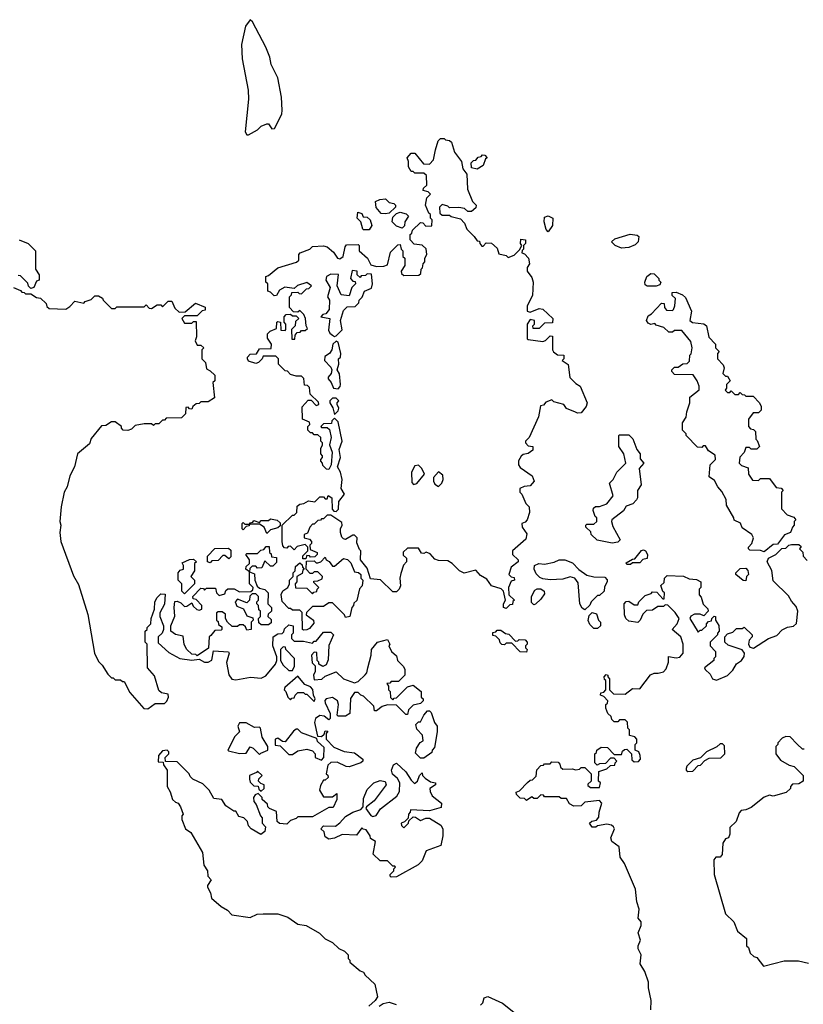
# Model space of a CAD drawing. Extents: x 1861455 to 2058065, y 200073 to 437907.
# Tile 106 of 256: x 1954313 to 1958600, y 270274 to 275660. Entities that reach past the tile are written whole.
import ezdxf

# ---------------------------------------------------------------- set-up
doc = ezdxf.new("R2010")
doc.units = 0

msp = doc.modelspace()

# ---------------------------------------------------------------- linework, layer by layer
at = {"layer": '0CON05XD'}
for points in [[(1955565, 275030), (1955615, 275057.5), (1955635, 275077.5), (1955665, 275090), (1955675, 275090), (1955693, 275063), (1955707.5, 275065), (1955746.8, 275143.2), (1955750, 275165), (1955745.6, 275235.6), (1955725, 275342.5), (1955689.2, 275415), (1955682.5, 275455), (1955660.3, 275510.3), (1955587.7, 275647.7), (1955575, 275660), (1955549.2, 275625), (1955527.5, 275525), (1955530, 275445), (1955562.9, 275275), (1955565.6, 275225), (1955546.4, 275046.4), (1955555, 275030), (1955565, 275030)], [(1956975, 272440), (1956960, 272445), (1956960, 272465), (1956970, 272485), (1956960, 272535), (1956947, 272547), (1956895, 272562.5), (1956869.3, 272599.3), (1956835, 272620), (1956808.3, 272648.3), (1956745, 272632.5), (1956720, 272645), (1956680, 272685), (1956655, 272700), (1956605, 272702.5), (1956585, 272710), (1956558.3, 272738.3), (1956537, 272747), (1956525, 272740), (1956511.7, 272741.7), (1956495, 272770), (1956435, 272770), (1956411.7, 272748.3), (1956411.7, 272731.7), (1956430, 272715), (1956430, 272695), (1956413, 272677), (1956398.3, 272631.7), (1956392.5, 272605), (1956397, 272563), (1956390, 272545), (1956375, 272530), (1956355, 272530), (1956287, 272597), (1956231.7, 272601.7), (1956215, 272660), (1956177.5, 272705), (1956180, 272755), (1956171.7, 272761.7), (1956158.3, 272798.3), (1956160, 272825), (1956145, 272840), (1956135, 272840), (1956095, 272817.5), (1956085, 272820), (1956075, 272830), (1956067.5, 272855), (1956067.5, 272875), (1956077.5, 272895), (1956075, 272910), (1956015, 272950), (1955995, 272950), (1955975, 272930), (1955965, 272930), (1955958.3, 272921.7), (1955945, 272920), (1955925, 272900), (1955915, 272900), (1955900, 272885), (1955888.3, 272851.7), (1955870, 272845), (1955870, 272825), (1955898.3, 272818.3), (1955910, 272805), (1955910, 272795), (1955900, 272785), (1955901.7, 272761.7), (1955940, 272745), (1955940, 272735), (1955928.3, 272721.7), (1955905, 272720), (1955898.3, 272728.3), (1955885, 272730), (1955878.3, 272711.7), (1955861.7, 272711.7), (1955861.7, 272728.3), (1955890, 272755), (1955890, 272775), (1955875, 272790), (1955831.7, 272778.3), (1955815, 272760), (1955795, 272780), (1955781.7, 272778.3), (1955775, 272770), (1955761.7, 272771.7), (1955752.5, 272782.5), (1955750, 272805), (1955750, 272895), (1955805, 272950), (1955815, 272950), (1955830, 272965), (1955831.7, 272998.3), (1955845, 273010), (1955867, 273013), (1955892.5, 273027.5), (1955927, 273023), (1955955, 273050), (1955975, 273050), (1955985, 273040), (1955995, 273040), (1956001.7, 273058.3), (1956020, 273045), (1956023, 272983), (1956031.7, 272971.7), (1956045, 272970), (1956057, 272983), (1956060, 273025), (1956090, 273065), (1956072.5, 273095), (1956077.5, 273145), (1956068.8, 273185), (1956052.5, 273215), (1956068.8, 273265), (1956060.7, 273309.3), (1956077.5, 273355), (1956055, 273460), (1956035, 273480), (1956020, 273465), (1956018.3, 273451.7), (1955975, 273450), (1955960, 273435), (1955965, 273430), (1955995, 273430), (1956008.3, 273418.3), (1956016.7, 273375), (1956007.5, 273335), (1956022.5, 273295), (1956017.5, 273225), (1956005, 273200), (1955991.7, 273201.7), (1955971.7, 273221.7), (1955970, 273235), (1955960, 273245), (1955960, 273255), (1955970, 273265), (1955970, 273275), (1955960, 273285), (1955960, 273315), (1955970, 273335), (1955970, 273345), (1955960, 273355), (1955960, 273375), (1955945, 273390), (1955925, 273390), (1955915, 273400), (1955905, 273400), (1955890, 273415), (1955890, 273435), (1955900, 273445), (1955898.3, 273458.3), (1955860, 273475), (1955858.3, 273541.7), (1955891.7, 273578.3), (1955908.3, 273578.3), (1955935, 273550), (1955950, 273555), (1955948.3, 273568.3), (1955901.7, 273611.7), (1955898.3, 273648.3), (1955888.3, 273658.3), (1955871.7, 273661.7), (1955868.3, 273698.3), (1955855, 273710), (1955825, 273710), (1955795, 273720), (1955778.3, 273738.3), (1955765, 273740), (1955730, 273775), (1955730, 273805), (1955715, 273820), (1955645, 273820), (1955640, 273805), (1955620, 273785), (1955605, 273780), (1955565, 273792.5), (1955560, 273805), (1955560, 273815), (1955575, 273830), (1955608.3, 273831.7), (1955625, 273860), (1955688.3, 273861.7), (1955690, 273885), (1955668.3, 273918.3), (1955668.3, 273941.7), (1955683, 273957), (1955718.3, 273971.7), (1955720, 274005), (1955725, 274010), (1955740, 274005), (1955741.7, 273961.7), (1955765, 273960), (1955770, 273965), (1955770, 273995), (1955760, 274005), (1955760, 274035), (1955771.7, 274048.3), (1955795, 274050), (1955805, 274040), (1955825, 274040), (1955840, 274025), (1955821.7, 274008.3), (1955820, 273985), (1955800, 273965), (1955801.7, 273911.7), (1955818.3, 273911.7), (1955820, 273935), (1955831.7, 273948.3), (1955848.3, 273951.7), (1955855, 273960), (1955875, 273960), (1955888.3, 273971.7), (1955880, 273985), (1955877.5, 274025), (1955868.3, 274048.3), (1955845, 274070), (1955835, 274060), (1955811.7, 274061.7), (1955790, 274085), (1955790, 274145), (1955800, 274155), (1955801.7, 274168.3), (1955835, 274170), (1955841.7, 274161.7), (1955855, 274160), (1955881.7, 274188.3), (1955895, 274190), (1955910, 274205), (1955885, 274222.5), (1955833, 274207), (1955815, 274190), (1955763, 274197), (1955735, 274180), (1955718.3, 274151.7), (1955705, 274150), (1955685, 274170), (1955670, 274175), (1955670, 274215), (1955660, 274225), (1955660, 274255), (1955675, 274260), (1955725, 274302.5), (1955827, 274333), (1955840, 274345), (1955840, 274375), (1955847.5, 274385), (1955900, 274405), (1955915, 274420), (1955975, 274422.5), (1955995, 274417.5), (1956029.3, 274389.3), (1956052.5, 274355), (1956065, 274352.5), (1956083.3, 274365), (1956093, 274417), (1956101.7, 274428.3), (1956165, 274430), (1956170, 274425), (1956170, 274395), (1956216.4, 274356.4), (1956235, 274320), (1956265, 274310), (1956305, 274312.5), (1956325, 274320), (1956341.7, 274388.3), (1956381.7, 274428.3), (1956395, 274430), (1956400, 274405), (1956410, 274395), (1956410, 274365), (1956420, 274355), (1956420, 274315), (1956400, 274285), (1956401.7, 274271.7), (1956415, 274260), (1956497.5, 274262.5), (1956508.3, 274271.7), (1956510, 274295), (1956517, 274303), (1956520, 274325), (1956530, 274335), (1956530, 274355), (1956540, 274375), (1956537, 274407), (1956515, 274427.5), (1956471.7, 274431.7), (1956450, 274455), (1956450, 274485), (1956458.3, 274491.7), (1956461.7, 274508.3), (1956505, 274550), (1956518.3, 274548.3), (1956535, 274530), (1956568.3, 274531.7), (1956570, 274565), (1956560, 274575), (1956560, 274595), (1956551.7, 274601.7), (1956532.5, 274645), (1956540, 274685), (1956560, 274705), (1956548.3, 274718.3), (1956520, 274725), (1956521.7, 274738.3), (1956540, 274755), (1956538.3, 274808.3), (1956525, 274820), (1956475, 274820), (1956465, 274830), (1956455, 274830), (1956440, 274855), (1956440, 274885), (1956432.5, 274905), (1956455, 274930), (1956475, 274930), (1956521.7, 274871.7), (1956555, 274870), (1956577, 274893), (1956588.3, 274948.3), (1956603, 274997), (1956615, 275010), (1956635, 275010), (1956643, 275003), (1956665, 275000), (1956675, 274990), (1956692.5, 274935), (1956730, 274885), (1956737.5, 274845), (1956760, 274815), (1956763, 274733), (1956790, 274665), (1956810, 274645), (1956808.3, 274631.7), (1956785, 274610), (1956765, 274610), (1956747, 274627), (1956715, 274632.5), (1956665, 274630), (1956655, 274640), (1956625, 274650), (1956610, 274635), (1956611.7, 274601.7), (1956625, 274590), (1956665, 274590), (1956673, 274583), (1956725, 274570), (1956747, 274547), (1956760, 274515), (1956800, 274475), (1956815, 274450), (1956828.3, 274448.3), (1956830, 274435), (1956841.7, 274421.7), (1956848.3, 274421.7), (1956865, 274440), (1956895, 274437.5), (1956925, 274410), (1956935, 274380), (1956975, 274370), (1956985, 274360), (1957018.3, 274371.7), (1957048.3, 274401.7), (1957060, 274425), (1957052.5, 274435), (1957055, 274460), (1957080, 274455), (1957080, 274435), (1957070, 274425), (1957070, 274405), (1957061.7, 274398.3), (1957060, 274385), (1957075, 274380), (1957097.5, 274355), (1957102.5, 274325), (1957090, 274305), (1957090, 274285), (1957115, 274250), (1957122.5, 274225), (1957118.3, 274151.7), (1957090, 274095), (1957090, 274065), (1957105, 274060), (1957155, 274080), (1957175, 274076.7), (1957230, 274025), (1957228.3, 274001.7), (1957185, 274000), (1957155, 273970), (1957121.7, 273971.7), (1957120, 273985), (1957130, 273995), (1957130, 274015), (1957105, 274020), (1957090, 273995), (1957090, 273915), (1957095, 273910), (1957175, 273900), (1957190, 273905), (1957215, 273930), (1957228.3, 273928.3), (1957227.5, 273855), (1957233, 273843), (1957255, 273827.5), (1957290, 273825), (1957290, 273805), (1957280, 273795), (1957313.6, 273773.6), (1957323, 273703), (1957355, 273670), (1957380, 273655), (1957417.5, 273565), (1957412.5, 273545), (1957385, 273510), (1957365, 273507.5), (1957353.3, 273513.3), (1957305, 273532.5), (1957290, 273555), (1957235, 273570), (1957225, 273580), (1957191.7, 273568.3), (1957178.3, 273551.7), (1957163, 273547), (1957151.7, 273488.3), (1957100, 273375), (1957080, 273355), (1957080, 273345), (1957095, 273330), (1957120, 273325), (1957120, 273305), (1957095, 273287.5), (1957067.7, 273282.3), (1957056.7, 273273.3), (1957042.7, 273247.3), (1957042, 273225), (1957050.5, 273210.5), (1957117.5, 273165), (1957127.5, 273135), (1957105, 273110), (1957073, 273107), (1957050, 273095), (1957050, 273075), (1957060, 273065), (1957083, 273013), (1957100, 272995), (1957102.5, 272965), (1957090, 272925), (1957078.3, 272911.7), (1957060, 272905), (1957062.5, 272885), (1957087, 272847), (1957081.7, 272818.3), (1957010, 272755), (1957010, 272735), (1957040, 272705), (1957040, 272695), (1957002.5, 272665), (1956990, 272625), (1957001.7, 272611.7), (1957018.3, 272608.3), (1957020, 272595), (1957001.7, 272588.3), (1956987.5, 272555), (1956990, 272515), (1957020, 272485), (1957011.7, 272478.3), (1957008.3, 272461.7), (1956995, 272460), (1956975, 272440)], [(1956815, 274842.5), (1956785, 274850), (1956783, 274877), (1956795, 274890), (1956808.3, 274891.7), (1956821.7, 274908.3), (1956838.3, 274911.7), (1956845, 274920), (1956858.3, 274918.3), (1956870, 274905), (1956861.7, 274898.3), (1956848.3, 274861.7), (1956815, 274842.5)], [(1956315, 274597.5), (1956290.7, 274600.7), (1956263, 274633), (1956260, 274665), (1956283, 274677), (1956315, 274680), (1956335, 274660), (1956360, 274655), (1956370, 274645), (1956370, 274635), (1956335, 274602.5), (1956315, 274597.5)], [(1956225, 274510), (1956195, 274510), (1956190, 274515), (1956180, 274555), (1956160, 274575), (1956163, 274607), (1956185, 274600), (1956191.7, 274581.7), (1956215, 274580), (1956230, 274565), (1956240, 274535), (1956225, 274510)], [(1956405, 274520), (1956375, 274530), (1956350, 274555), (1956355, 274580), (1956375, 274600), (1956395, 274607.5), (1956428.3, 274598.3), (1956440, 274585), (1956420, 274555), (1956418.3, 274531.7), (1956405, 274520)], [(1957205, 274500), (1957193, 274513), (1957182.5, 274555), (1957185, 274580), (1957205, 274587.5), (1957230, 274575), (1957227.5, 274535), (1957205, 274500)], [(1954310, 274455), (1954360, 274435), (1954400, 274395), (1954400, 274295), (1954420, 274265), (1954420, 274235), (1954405, 274230), (1954390, 274195), (1954375, 274190), (1954361.7, 274201.7), (1954358.3, 274218.3), (1954318.3, 274258.3), (1954305, 274260)], [(1957605, 274410), (1957570, 274425), (1957550, 274445), (1957568.3, 274461.7), (1957653, 274487), (1957691.7, 274481.7), (1957700, 274475), (1957697.5, 274445), (1957680.7, 274429.3), (1957645, 274413.8), (1957605, 274410)], [(1956035, 273927.5), (1956045, 273930), (1956077, 273963), (1956067.5, 274015), (1956085, 274070), (1956105, 274090), (1956148.3, 274091.7), (1956168.3, 274111.7), (1956170, 274125), (1956187, 274143), (1956200, 274175), (1956238.3, 274191.7), (1956242.5, 274215), (1956238.3, 274268.3), (1956215, 274270), (1956205, 274260), (1956181.7, 274258.3), (1956175, 274250), (1956160, 274265), (1956160, 274285), (1956131.7, 274288.3), (1956122.5, 274245), (1956135, 274230), (1956148.3, 274228.3), (1956150, 274215), (1956130, 274195), (1956115, 274150), (1956072.5, 274155), (1956050, 274205), (1956056.7, 274266.7), (1956015, 274268.8), (1955992.5, 274255), (1955987.5, 274235), (1956012.5, 274195), (1955997.5, 274145), (1956007.5, 274125), (1956006.7, 274075), (1955988.3, 274051.7), (1955971.7, 274048.3), (1955960, 274035), (1956010, 274025), (1956002.5, 273962.5), (1956010, 273945), (1956023.8, 273933.8), (1956035, 273927.5)], [(1957795, 274202.5), (1957745, 274202.5), (1957735, 274210), (1957733.8, 274225), (1957744, 274255), (1957765, 274272.5), (1957785, 274270), (1957810, 274245), (1957810, 274235), (1957820, 274225), (1957815, 274210), (1957795, 274202.5)], [(1954280, 274195), (1954318.3, 274178.3), (1954325, 274170), (1954338.3, 274168.3), (1954345, 274160), (1954375, 274160), (1954405, 274140), (1954427, 274137), (1954458.3, 274108.3), (1954461.7, 274091.7), (1954475, 274080), (1954565, 274077.5), (1954588.3, 274091.7), (1954615, 274120), (1954665, 274110), (1954671.7, 274118.3), (1954705, 274130), (1954725, 274150), (1954745, 274150), (1954766.4, 274136.4), (1954770, 274125), (1954815, 274080), (1954835, 274080), (1954845, 274090), (1954995, 274090), (1955005, 274100), (1955021.7, 274081.7), (1955035, 274080), (1955065, 274100), (1955085, 274100), (1955095, 274090), (1955125, 274120), (1955145, 274120), (1955161.7, 274081.7), (1955185, 274060), (1955218.3, 274061.7), (1955275, 274110), (1955328.3, 274088.3), (1955328.3, 274071.7), (1955311.7, 274068.3), (1955285, 274040), (1955215, 274040), (1955200, 274025), (1955215, 274000), (1955255, 274000), (1955265, 274010), (1955278.3, 274008.3), (1955280, 273925), (1955273, 273903), (1955285, 273880), (1955305, 273880), (1955320, 273865), (1955310, 273855), (1955310, 273805), (1955330, 273785), (1955335, 273750), (1955355, 273740), (1955380, 273715), (1955380, 273685), (1955370, 273675), (1955378.3, 273591.7), (1955345, 273570), (1955305, 273570), (1955295, 273560), (1955278.3, 273558.3), (1955260, 273545), (1955255, 273530), (1955241.7, 273531.7), (1955235, 273540), (1955221.7, 273538.3), (1955220, 273505), (1955198.3, 273481.7), (1955115, 273480), (1955105, 273470), (1955095, 273470), (1955075, 273450), (1955055, 273450), (1955045, 273440), (1955035, 273450), (1954995, 273450), (1954945, 273440), (1954925, 273420), (1954905, 273412.5), (1954880, 273415), (1954870, 273425), (1954870, 273435), (1954835, 273460), (1954815, 273460), (1954785, 273440), (1954761.7, 273438.3), (1954705, 273370), (1954695, 273340), (1954630, 273285), (1954612.5, 273215), (1954587.5, 273165), (1954572.5, 273105), (1954557.5, 273075), (1954540, 272995), (1954532.5, 272915), (1954537.5, 272895), (1954532.5, 272855), (1954537.5, 272805), (1954608.3, 272618.3), (1954635, 272570), (1954686.4, 272406.4), (1954722.5, 272195), (1954745, 272150), (1954765, 272130), (1954795, 272080), (1954815, 272060), (1954825, 272060), (1954835, 272050), (1954865, 272050), (1954875, 272040), (1954885, 272040), (1954915, 271980), (1954991.7, 271891.7), (1955015, 271890), (1955055, 271920), (1955105, 271920), (1955118.3, 271931.7), (1955127.5, 271955), (1955125, 271970), (1955088.3, 271978.3), (1955075, 271990), (1955051.7, 272071.7), (1955012.5, 272115), (1955010, 272245), (1955000, 272255), (1955000, 272315), (1955010, 272325), (1955010, 272335), (1955030, 272355), (1955032.5, 272385), (1955050, 272435), (1955052.5, 272475), (1955065, 272500), (1955085, 272520), (1955108.3, 272518.3), (1955106.2, 272463.8)], [(1958385, 272750), (1958365, 272757.5), (1958308.3, 272758.3), (1958300, 272765), (1958300, 272775), (1958317.5, 272795), (1958327.5, 272825), (1958317.5, 272845), (1958265, 272880), (1958256.4, 272906.4), (1958221.7, 272921.7), (1958220, 272935), (1958180, 273005), (1958177.5, 273035), (1958155, 273080), (1958132.5, 273105), (1958115, 273140), (1958085, 273160), (1958090, 273225), (1958120, 273255), (1958118.3, 273278.3), (1958081.7, 273301.7), (1958065, 273330), (1958051.7, 273328.3), (1958045, 273320), (1958021.7, 273321.7), (1957960, 273385), (1957960, 273395), (1957940, 273415), (1957940, 273455), (1957960, 273485), (1957962.5, 273515), (1957980, 273565), (1957980, 273595), (1958030, 273635), (1958030, 273655), (1958020, 273685), (1957998.3, 273718.3), (1957895, 273720), (1957880, 273735), (1957880, 273745), (1957895, 273760), (1957915, 273760), (1957941.7, 273778.3), (1957965, 273780), (1957978.3, 273791.7), (1957980, 273825), (1957987, 273833), (1957992.5, 273865), (1957985, 273900), (1957935, 273960), (1957895, 273960), (1957885, 273950), (1957865, 273950), (1957837, 273977), (1957795, 273990), (1957787.5, 273997.5), (1957765, 273992.5), (1957750.7, 274000.7), (1957742.5, 274015), (1957750.7, 274039.3), (1957769.3, 274050.7), (1957825, 274110), (1957838.3, 274108.3), (1957840, 274085), (1957851.7, 274071.7), (1957885, 274070), (1957890, 274075), (1957897.5, 274095), (1957900, 274135), (1957881.7, 274151.7), (1957881.7, 274168.3), (1957905, 274170), (1957940, 274155), (1957955, 274140), (1957987.5, 274065), (1957980, 274015), (1957993, 274003), (1958056.4, 273996.4), (1958070, 273985), (1958083, 273923), (1958120, 273885), (1958120, 273865), (1958140, 273845), (1958130, 273835), (1958130, 273805), (1958161.7, 273771.7), (1958167.5, 273755), (1958160, 273725), (1958175, 273710), (1958185, 273710), (1958200, 273685), (1958180, 273665), (1958180, 273645), (1958173, 273633), (1958185, 273620), (1958198.3, 273621.7), (1958205, 273630), (1958225, 273610), (1958245, 273610), (1958255, 273620), (1958265, 273610), (1958278.3, 273608.3), (1958285, 273600), (1958325, 273600), (1958360, 273565), (1958370, 273545), (1958370, 273525), (1958355, 273510), (1958325, 273510), (1958300, 273475), (1958300, 273435), (1958311.7, 273421.7), (1958328.3, 273418.3), (1958338.3, 273408.3), (1958340, 273365), (1958348.3, 273358.3), (1958360, 273325), (1958345, 273310), (1958315, 273310), (1958305, 273320), (1958285, 273320), (1958277, 273293), (1958253, 273267), (1958250, 273235), (1958261.7, 273221.7), (1958298.3, 273208.3), (1958300, 273175), (1958321.7, 273141.7), (1958355, 273140), (1958365, 273150), (1958415, 273150), (1958451.7, 273101.7), (1958478.3, 273098.3), (1958490, 273085), (1958480, 273075), (1958480, 272985), (1958511.7, 272951.7), (1958548.3, 272938.3), (1958560, 272925), (1958550, 272915), (1958550, 272895), (1958540, 272885), (1958530, 272855), (1958497, 272843), (1958458.3, 272791.7), (1958435, 272790), (1958385, 272750)], [(1956055, 273640), (1956067, 273653), (1956067.5, 273665), (1956063, 273723), (1956050, 273745), (1956060, 273775), (1956057.5, 273805), (1956067.5, 273815), (1956070, 273835), (1956056.2, 273896.2), (1956045, 273902.5), (1956026.7, 273885), (1956020, 273855), (1956007.5, 273835), (1955981.7, 273818.3), (1955980, 273795), (1956015, 273760), (1956020, 273745), (1956017.5, 273725), (1956000, 273705), (1956000, 273695), (1956017.5, 273675), (1956030, 273645), (1956055, 273640)], [(1956035, 273500), (1956055, 273520), (1956060, 273535), (1956050, 273555), (1956050, 273565), (1956060, 273575), (1956045, 273590), (1956025, 273590), (1956010, 273575), (1956010, 273565), (1956027, 273537), (1956035, 273500)], [(1957555, 272797.5), (1957473, 272813), (1957440, 272845), (1957438.3, 272858.3), (1957410, 272885), (1957410, 272895), (1957415, 272900), (1957455, 272900), (1957470, 272915), (1957470, 272935), (1957461.7, 272941.7), (1957450, 272975), (1957451.7, 272988.3), (1957463, 272997), (1957485, 272997.5), (1957525, 273012.5), (1957560, 273055), (1957540, 273125), (1957560, 273145), (1957580, 273185), (1957630, 273235), (1957617.5, 273285), (1957590, 273325), (1957590, 273385), (1957595, 273390), (1957645, 273390), (1957667, 273367), (1957689.3, 273309.3), (1957707.5, 273285), (1957708.3, 273258.3), (1957727.5, 273235), (1957702.5, 273205), (1957712.5, 273115), (1957692.5, 273085), (1957692.5, 273045), (1957687, 273033), (1957668.3, 273011.7), (1957631.7, 272998.3), (1957616.4, 272973.6), (1957552.5, 272925), (1957550, 272915), (1957558.3, 272888.3), (1957597.5, 272815), (1957585, 272802.5), (1957555, 272797.5)], [(1956468.3, 273118.3), (1956485, 273122.5), (1956527.5, 273175), (1956512.5, 273205), (1956495, 273222.5), (1956475, 273220), (1956456.7, 273185), (1956458.3, 273128.3), (1956468.3, 273118.3)], [(1956605, 273107.5), (1956622.5, 273125), (1956630, 273145), (1956628.3, 273168.3), (1956605, 273187.5), (1956577.5, 273155), (1956577.5, 273135), (1956585, 273120), (1956605, 273107.5)], [(1955665, 272850), (1955650, 272885), (1955625, 272900), (1955570, 272900), (1955568.3, 272891.7), (1955551.7, 272888.3), (1955535, 272870), (1955530, 272875), (1955530, 272905), (1955535, 272910), (1955545, 272900), (1955570, 272900), (1955571.7, 272908.3), (1955588.3, 272911.7), (1955595, 272920), (1955625, 272910), (1955635, 272920), (1955675, 272920), (1955685, 272930), (1955721.7, 272921.7), (1955738.3, 272908.3), (1955738.3, 272891.7), (1955725, 272880), (1955685, 272870), (1955665, 272850)], [(1957441.7, 271248.3), (1957430, 271265), (1957443, 271277), (1957468.3, 271281.7), (1957481.7, 271298.3), (1957482.5, 271325), (1957497.5, 271375), (1957485, 271390), (1957405, 271380), (1957385, 271360), (1957345, 271357.5), (1957320.7, 271370.7), (1957305, 271400), (1957275, 271400), (1957265, 271410), (1957185, 271410), (1957178.3, 271418.3), (1957165, 271420), (1957145, 271400), (1957125, 271400), (1957115, 271410), (1957085, 271390), (1957075, 271400), (1957051.7, 271401.7), (1957031.7, 271421.7), (1957030, 271435), (1957048.3, 271441.7), (1957091.7, 271488.3), (1957105, 271500), (1957118.3, 271501.7), (1957138.3, 271521.7), (1957143, 271557), (1957165, 271580), (1957178.3, 271581.7), (1957185, 271590), (1957215, 271590), (1957225, 271600), (1957258.3, 271598.3), (1957268.3, 271588.3), (1957271.7, 271571.7), (1957285, 271560), (1957335, 271562.5), (1957355, 271557.5), (1957375, 271560), (1957385, 271570), (1957405, 271570), (1957440, 271535), (1957440, 271495), (1957421.7, 271478.3), (1957421.7, 271471.7), (1957435, 271460), (1957485, 271460), (1957490, 271485), (1957480, 271495), (1957481.7, 271548.3), (1957525, 271562.5), (1957545, 271580), (1957568.3, 271581.7), (1957570, 271595), (1957580, 271605), (1957565, 271620), (1957545, 271620), (1957518.3, 271591.7), (1957485, 271590), (1957471.7, 271581.7), (1957460, 271595), (1957460, 271645), (1957468.3, 271651.7), (1957470, 271665), (1957495, 271680), (1957528.3, 271678.3), (1957565, 271640), (1957605, 271640), (1957611.7, 271658.3), (1957621.7, 271668.3), (1957635, 271670), (1957660, 271645), (1957661.7, 271611.7), (1957675, 271600), (1957698.3, 271601.7), (1957710, 271615), (1957707.5, 271635), (1957700, 271655), (1957680, 271665), (1957680, 271695), (1957690, 271705), (1957690, 271725), (1957678.3, 271738.3), (1957650, 271745), (1957650, 271775), (1957640, 271785), (1957638.3, 271818.3), (1957625, 271830), (1957595, 271830), (1957585, 271820), (1957565, 271820), (1957551.7, 271831.7), (1957548.3, 271848.3), (1957530, 271865), (1957520, 271895), (1957520, 271915), (1957528.3, 271921.7), (1957530, 271935), (1957508.3, 271958.3), (1957490, 271965), (1957491.7, 271978.3), (1957508.3, 271981.7), (1957520, 271995), (1957520, 272045), (1957511.7, 272051.7), (1957510, 272065), (1957521.7, 272078.3), (1957530, 272075), (1957530, 272065), (1957540, 272055), (1957540, 271995), (1957561.7, 271971.7), (1957625, 271970), (1957665, 272002.5), (1957705, 272000), (1957763.6, 272076.4), (1957783.6, 272086.4), (1957806.4, 272086.4), (1957835, 272093.8), (1957850.5, 272109.6), (1957862.5, 272145), (1957862.5, 272177.5), (1957905, 272170), (1957925, 272172.5), (1957942.5, 272195), (1957942.5, 272245), (1957930, 272285), (1957882.5, 272325), (1957910, 272355), (1957920, 272385), (1957898.3, 272418.3), (1957858.3, 272458.3), (1957845, 272460), (1957835, 272450), (1957805, 272450), (1957775, 272430), (1957741.7, 272428.3), (1957721.7, 272408.3), (1957707.5, 272375), (1957695, 272362.5), (1957645, 272370), (1957630, 272385), (1957622.5, 272405), (1957620, 272465), (1957631.7, 272478.3), (1957645, 272480), (1957675, 272460), (1957695, 272460), (1957700, 272475), (1957735, 272510), (1957768.3, 272521.7), (1957775, 272530), (1957798.3, 272528.3), (1957831.7, 272491.7), (1957838.3, 272491.7), (1957840, 272525), (1957831.7, 272531.7), (1957820, 272565), (1957838.3, 272581.7), (1957840, 272605), (1957855, 272620), (1957945, 272616.2), (1957975, 272602.5), (1958015, 272597.5), (1958040, 272585), (1958040, 272555), (1958030, 272545), (1958030, 272515), (1958041.7, 272501.7), (1958053, 272463), (1958078.3, 272438.3), (1958080, 272425), (1958055, 272400), (1958035, 272407.5), (1958005, 272407.5), (1957985, 272397.5), (1957980, 272385), (1958025, 272310), (1958035, 272320), (1958045, 272320), (1958070, 272345), (1958070, 272355), (1958081.7, 272368.3), (1958098.3, 272371.7), (1958100, 272385), (1958111.7, 272398.3), (1958120, 272395), (1958120, 272375), (1958137, 272347), (1958140, 272315), (1958130, 272305), (1958130, 272295), (1958090, 272255), (1958090, 272235), (1958120, 272205), (1958120, 272175), (1958110, 272165), (1958110, 272155), (1958060, 272115), (1958062.5, 272105), (1958090.7, 272080.7), (1958104.1, 272054.1), (1958125, 272046.7), (1958185, 272072.5), (1958215, 272102.5), (1958234.1, 272135.9), (1958262.5, 272155), (1958277, 272177), (1958278.8, 272195), (1958265, 272212.5), (1958188.3, 272238.3), (1958170, 272255), (1958170, 272285), (1958185, 272300), (1958215, 272310), (1958235, 272330), (1958265, 272330), (1958277, 272337), (1958320, 272295), (1958320, 272285), (1958303, 272267), (1958300, 272245), (1958308.3, 272228.3), (1958328.3, 272221.7), (1958410, 272275), (1958455, 272292.5), (1958485, 272322.5), (1958513.6, 272336.4), (1958546.7, 272343.3), (1958562.5, 272357.5), (1958570, 272425), (1958560.7, 272450.7), (1958535, 272480), (1958519.3, 272509.3), (1958435, 272590), (1958427, 272647), (1958402.5, 272695), (1958410, 272715), (1958450, 272735), (1958481.7, 272768.3), (1958505, 272770), (1958520, 272785), (1958535, 272790), (1958575, 272790), (1958588.3, 272778.3), (1958580, 272765), (1958598.3, 272748.3), (1958600, 272725), (1958621.7, 272701.7)], [(1955285, 272180), (1955277, 272187), (1955255, 272190), (1955227.5, 272215), (1955213, 272243), (1955208.3, 272288.3), (1955165, 272297.5), (1955140, 272315), (1955140, 272345), (1955161.7, 272398.3), (1955157.5, 272445), (1955161.7, 272478.3), (1955175, 272480), (1955195, 272470), (1955215, 272450), (1955228.3, 272451.7), (1955255, 272470), (1955261.7, 272451.7), (1955283, 272433), (1955295, 272430), (1955310, 272435), (1955310, 272455), (1955278.3, 272488.3), (1955261.7, 272491.7), (1955260, 272505), (1955305, 272550), (1955318.3, 272548.3), (1955325, 272540), (1955335, 272550), (1955385, 272550), (1955390, 272525), (1955405, 272510), (1955435, 272520), (1955441.7, 272538.3), (1955452.5, 272547.5), (1955487, 272547), (1955515, 272530), (1955578.3, 272531.7), (1955588.3, 272541.7), (1955590, 272555), (1955570, 272575), (1955570, 272640), (1955550, 272655), (1955551.7, 272668.3), (1955570, 272685), (1955570, 272705), (1955550, 272735), (1955555, 272740), (1955615, 272740), (1955631.7, 272758.3), (1955648.3, 272761.7), (1955661.7, 272778.3), (1955678.3, 272778.3), (1955680, 272745), (1955688.3, 272738.3), (1955691.7, 272721.7), (1955718.3, 272718.3), (1955718.3, 272691.7), (1955698.3, 272671.7), (1955685, 272670), (1955655, 272700), (1955638.3, 272661.7), (1955615, 272660), (1955605, 272670), (1955585, 272670), (1955571.7, 272658.3), (1955570, 272640), (1955598.3, 272628.3), (1955600, 272595), (1955611.7, 272561.7), (1955625, 272550), (1955655, 272542.5), (1955672.5, 272525), (1955670, 272465), (1955690, 272445), (1955690, 272425), (1955671.7, 272408.3), (1955670, 272395), (1955688.3, 272378.3), (1955688.3, 272361.7), (1955675, 272350), (1955635, 272350), (1955621.7, 272361.7), (1955620, 272385), (1955630, 272395), (1955630, 272425), (1955621.7, 272431.7), (1955620, 272455), (1955610, 272465), (1955610, 272475), (1955620, 272485), (1955620, 272505), (1955605, 272520), (1955585, 272520), (1955573, 272507), (1955570, 272485), (1955555, 272470), (1955505, 272490), (1955492.5, 272475), (1955501.7, 272451.7), (1955538.3, 272438.3), (1955555, 272400), (1955588.3, 272388.3), (1955590, 272375), (1955580, 272365), (1955580, 272325), (1955555, 272320), (1955548.3, 272338.3), (1955535, 272350), (1955515, 272350), (1955505, 272340), (1955475, 272340), (1955450, 272365), (1955440, 272385), (1955438.3, 272408.3), (1955421.7, 272421.7), (1955398.3, 272421.7), (1955390, 272415), (1955390, 272375), (1955398.3, 272368.3), (1955401.7, 272351.7), (1955418.3, 272338.3), (1955420, 272325), (1955415, 272320), (1955381.7, 272318.3), (1955358.3, 272291.7), (1955350, 272285), (1955347, 272223), (1955285, 272180)], [(1955355, 272690), (1955340, 272695), (1955340, 272725), (1955381.7, 272768.3), (1955455, 272770), (1955468.3, 272758.3), (1955467.5, 272722.5), (1955458.3, 272711.7), (1955435, 272730), (1955425, 272730), (1955398.3, 272701.7), (1955365, 272700), (1955355, 272690)], [(1957655, 272680), (1957635, 272680), (1957631.7, 272688.3), (1957665, 272710), (1957678.3, 272711.7), (1957715, 272756.7), (1957725, 272760), (1957736.7, 272755), (1957748, 272735), (1957745, 272712.5), (1957723, 272707), (1957705, 272690), (1957665, 272690), (1957655, 272680)], [(1955215, 272520), (1955200, 272535), (1955200, 272575), (1955180, 272595), (1955180, 272635), (1955191.7, 272648.3), (1955210, 272655), (1955210, 272675), (1955201.7, 272688.3), (1955243, 272707), (1955265, 272710), (1955280, 272695), (1955270, 272685), (1955270, 272645), (1955250, 272615), (1955270, 272595), (1955270, 272575), (1955215, 272520)], [(1955865, 272320), (1955860, 272325), (1955858.3, 272418.3), (1955845, 272430), (1955805, 272430), (1955795, 272440), (1955785, 272440), (1955748.3, 272478.3), (1955743.6, 272516.4), (1955753.6, 272536.4), (1955780, 272555), (1955790, 272575), (1955790, 272595), (1955810, 272615), (1955810, 272635), (1955820, 272645), (1955821.7, 272668.3), (1955845, 272690), (1955858.3, 272678.3), (1955860, 272665), (1955870, 272655), (1955861.7, 272648.3), (1955858.3, 272631.7), (1955830, 272615), (1955830, 272585), (1955820, 272575), (1955821.7, 272551.7), (1955885, 272550), (1955915, 272520), (1955921.7, 272528.3), (1955938.3, 272531.7), (1955940, 272545), (1955950, 272555), (1955921.7, 272581.7), (1955921.7, 272588.3), (1955945, 272590), (1955968.3, 272601.7), (1955970, 272615), (1955945, 272640), (1955925, 272640), (1955915, 272630), (1955901.7, 272631.7), (1955880, 272655), (1955881.7, 272698.3), (1955925, 272700), (1955935, 272690), (1955945, 272690), (1955960, 272695), (1955985, 272720), (1955990, 272705), (1956005.9, 272695.9), (1956025, 272670), (1956035, 272670), (1956085, 272712.5), (1956107, 272707), (1956125, 272690), (1956145, 272640), (1956167, 272637), (1956180, 272625), (1956180, 272605), (1956190, 272595), (1956187, 272563), (1956173, 272547), (1956157, 272483), (1956141.7, 272468.3), (1956140, 272455), (1956130, 272445), (1956120, 272395), (1956095, 272390), (1956090, 272405), (1956025, 272470), (1956005, 272470), (1955975, 272450), (1955915, 272450), (1955881.7, 272418.3), (1955880, 272405), (1955920, 272375), (1955921.7, 272358.3), (1955899.3, 272330.7), (1955885, 272322.5), (1955865, 272320)], [(1957405, 272432.5), (1957390.7, 272440.7), (1957377.5, 272465), (1957369.3, 272579.3), (1957350, 272605), (1957325, 272612.5), (1957285, 272600), (1957215, 272596.7), (1957175, 272602.5), (1957159.3, 272609.3), (1957139.3, 272629.3), (1957127.5, 272655), (1957130, 272675), (1957153.6, 272686.4), (1957185, 272682.5), (1957237, 272693), (1957263.6, 272706.4), (1957296.1, 272706.1), (1957338.3, 272688.3), (1957372.3, 272652.3), (1957415, 272622.5), (1957455, 272612.5), (1957515, 272610), (1957527, 272597), (1957527.5, 272585), (1957513, 272557), (1957510, 272535), (1957485, 272510), (1957475, 272510), (1957440, 272475), (1957433, 272457), (1957405, 272432.5)], [(1958285, 272590), (1958271.7, 272591.7), (1958230, 272625), (1958230, 272635), (1958255, 272657.5), (1958285, 272660), (1958297, 272647), (1958300, 272625), (1958290, 272615), (1958285, 272590)], [(1957125, 272460), (1957113, 272473), (1957112.5, 272505), (1957130.7, 272539.3), (1957145, 272547.5), (1957165, 272547.5), (1957182.5, 272535), (1957185, 272520), (1957165, 272490), (1957135, 272462.5), (1957125, 272460)], [(1955106.2, 272463.8), (1955080, 272415), (1955080, 272395), (1955100, 272345), (1955100, 272325), (1955092.5, 272305), (1955070, 272285), (1955071.7, 272251.7), (1955129.3, 272199.3), (1955190, 272165), (1955255, 272157.5), (1955295, 272162.5), (1955325, 272146.7), (1955345, 272146.7), (1955365, 272157.5), (1955373, 272207), (1955455, 272202.5), (1955460, 272195), (1955444.2, 272144.2), (1955456.7, 272076.7), (1955473, 272053), (1955495, 272048.8), (1955576.1, 272063.9), (1955635, 272059.2), (1955659.7, 272070.3), (1955712.5, 272135), (1955720, 272155), (1955720, 272175), (1955697.5, 272235), (1955700, 272285), (1955725, 272300), (1955748.3, 272301.7), (1955758.3, 272311.7), (1955761.7, 272328.3), (1955785, 272350), (1955810, 272345), (1955810, 272305), (1955800, 272295), (1955800, 272275), (1955815, 272260), (1955865, 272260), (1955915, 272250), (1955925, 272260), (1955935, 272260), (1955975, 272310), (1956015, 272310), (1956030, 272295), (1956003.6, 272236.4), (1956000.7, 272159.3), (1955989.3, 272130.7), (1955972.5, 272122.5), (1955950, 272135), (1955950, 272145), (1955940, 272155), (1955938.3, 272198.3), (1955925, 272200), (1955910, 272185), (1955913, 272143), (1955930, 272125), (1955930, 272095), (1955920, 272075), (1955925, 272050), (1955967, 272053), (1955985, 272070), (1956045, 272092.5), (1956083.9, 272053.9), (1956145, 272032.5), (1956165, 272040), (1956203, 272077), (1956211.7, 272088.3), (1956217.5, 272115), (1956236.1, 272183.9), (1956237.5, 272215), (1956270, 272255), (1956325, 272270), (1956337.5, 272245), (1956332.5, 272235), (1956347.5, 272205), (1956375, 272180), (1956380, 272155), (1956413, 272123), (1956420, 272105), (1956420, 272075), (1956385, 272040), (1956345, 272040), (1956338.3, 272031.7), (1956321.7, 272028.3), (1956330, 272015), (1956330, 271995), (1956340, 271985), (1956341.7, 271951.7), (1956355, 271940), (1956361.7, 271948.3), (1956375, 271950), (1956435, 272010), (1956465, 272020), (1956510, 271985), (1956510, 271955), (1956520, 271945), (1956520, 271935), (1956505, 271920), (1956465, 271910), (1956440, 271885), (1956435, 271860), (1956425, 271860), (1956375, 271910), (1956325, 271912.5), (1956296.1, 271903.9), (1956265, 271880), (1956255, 271880), (1956250, 271905), (1956195, 271960), (1956180, 271965), (1956165, 271980), (1956145, 271980), (1956123.6, 271946.4), (1956120, 271865), (1956095, 271850), (1956055, 271850), (1956050, 271855), (1956056.7, 271915), (1956052.5, 271935), (1956025, 271952.5), (1955990, 271945), (1955983, 271937), (1955983.6, 271923.6), (1956012.5, 271865), (1956011.7, 271838.3), (1956005, 271830), (1955979.5, 271849.6), (1955955, 271854), (1955932.1, 271837.9), (1955925.7, 271815), (1955941.7, 271741.7), (1955965, 271740), (1955978.3, 271751.7), (1955985, 271770), (1955998.3, 271768.3), (1955990, 271755), (1955990, 271725), (1956031.2, 271681.2), (1956087.7, 271657.7), (1956145, 271650), (1956190, 271615), (1956190, 271605), (1956180, 271595), (1956115, 271573.8), (1956100, 271575), (1956049.3, 271599.3), (1956015, 271597.5), (1955998.3, 271581.7), (1955990, 271535), (1955998.3, 271528.3), (1956000, 271515), (1955985, 271500), (1955975, 271500), (1955958.3, 271471.7), (1955952.5, 271445), (1955975, 271410), (1956025, 271410), (1956048.3, 271428.3), (1956047.5, 271395), (1956028.3, 271351.7), (1956005, 271350), (1955915, 271300), (1955835, 271300), (1955825, 271290), (1955795, 271280), (1955775, 271260), (1955735, 271262.5), (1955722.5, 271275), (1955718.3, 271328.3), (1955680, 271345), (1955670, 271355), (1955668.3, 271368.3), (1955640, 271395), (1955640, 271405), (1955618.3, 271428.3), (1955600.7, 271419.3), (1955592.5, 271405), (1955593.6, 271383.6), (1955607, 271367), (1955630, 271305), (1955640, 271295), (1955640, 271265), (1955657.5, 271245), (1955655, 271220), (1955632.5, 271202.5), (1955580, 271235), (1955565, 271250), (1955560, 271275), (1955540, 271295), (1955511.7, 271301.7), (1955495, 271330), (1955485, 271330), (1955440.7, 271360.7), (1955420, 271395), (1955375, 271400), (1955350, 271445), (1955315, 271480), (1955260, 271505), (1955245, 271520), (1955240, 271535), (1955175, 271600), (1955111.7, 271601.7), (1955110, 271625), (1955130, 271645), (1955130, 271655), (1955120, 271665), (1955095, 271660), (1955072.5, 271635), (1955070, 271600), (1955098.3, 271598.3), (1955100, 271585), (1955120, 271555), (1955120, 271465), (1955137, 271437), (1955150, 271395), (1955165, 271380), (1955180, 271375), (1955192.5, 271355), (1955207.5, 271315), (1955200, 271305), (1955200, 271285), (1955220, 271235), (1955250, 271215), (1955312.5, 271105), (1955320, 271035), (1955340, 271005), (1955342.5, 270975), (1955360, 270955), (1955340, 270925), (1955340, 270915), (1955357.5, 270885), (1955362.5, 270855), (1955415, 270810), (1955449.3, 270789.3), (1955473, 270763), (1955575, 270750), (1955613, 270767), (1955645, 270770), (1955725, 270770), (1955780.7, 270750.7), (1955835, 270713.3), (1955880, 270705), (1955953.6, 270663.6), (1955985, 270632.5), (1956025, 270612.5), (1956059.3, 270579.3), (1956090, 270565), (1956110, 270545), (1956110, 270525), (1956120, 270515), (1956120, 270505), (1956175, 270457.5), (1956195, 270450), (1956203.6, 270433.6), (1956256.7, 270385), (1956270, 270315), (1956257.5, 270295), (1956222.5, 270265)], [(1957475, 272330), (1957455, 272330), (1957431.7, 272351.7), (1957423, 272373), (1957429.3, 272400.7), (1957445, 272417.5), (1957469.3, 272409.3), (1957480, 272375), (1957490, 272365), (1957490, 272345), (1957475, 272330)], [(1957085, 272200), (1957051.7, 272201.7), (1957005, 272250), (1956975, 272250), (1956965, 272240), (1956951.7, 272241.7), (1956941.7, 272251.7), (1956938.3, 272268.3), (1956918.3, 272288.3), (1956901.7, 272291.7), (1956901.7, 272308.3), (1956918.3, 272311.7), (1956925, 272320), (1956945, 272320), (1956971.7, 272301.7), (1956988.3, 272298.3), (1957025, 272260), (1957038.3, 272261.7), (1957045, 272270), (1957078.3, 272268.3), (1957090, 272255), (1957090, 272245), (1957080, 272235), (1957080, 272225), (1957090, 272215), (1957085, 272200)], [(1955805, 272100), (1955816.4, 272123.6), (1955817.5, 272165), (1955770, 272215), (1955768.3, 272228.3), (1955755, 272230), (1955740, 272215), (1955740, 272155), (1955755, 272130), (1955785, 272100), (1955805, 272100)], [(1955925, 271930), (1955930, 271945), (1955920, 271965), (1955917, 271997), (1955905, 272010), (1955873.3, 272023.3), (1955835, 272070), (1955763, 272007), (1955760, 271995), (1955770, 271985), (1955780, 271955), (1955795, 271940), (1955801.7, 271948.3), (1955815, 271950), (1955820, 271965), (1955835, 271980), (1955865, 271980), (1955875, 271970), (1955885, 271970), (1955925, 271930)], [(1956525, 271620), (1956505, 271620), (1956478.3, 271648.3), (1956483.3, 271675), (1956503.6, 271706.4), (1956520, 271715), (1956517, 271747), (1956485, 271780), (1956480, 271805), (1956495, 271820), (1956505, 271820), (1956523.6, 271856.4), (1956545, 271880), (1956555, 271880), (1956565, 271870), (1956582.5, 271815), (1956597.5, 271795), (1956597.5, 271765), (1956581.7, 271678.3), (1956570, 271665), (1956568.3, 271651.7), (1956525, 271620)], [(1955625, 271640), (1955631.7, 271648.3), (1955670, 271665), (1955670, 271685), (1955640, 271735), (1955630, 271785), (1955625, 271790), (1955598.3, 271788.3), (1955553.1, 271813.1), (1955515.9, 271814.1), (1955507.5, 271795), (1955515.8, 271764.2), (1955490.3, 271739.7), (1955452.5, 271665), (1955455, 271660), (1955515, 271646.7), (1955551.7, 271648.3), (1955575, 271682.5), (1955590, 271675), (1955625, 271640)], [(1955965, 271610), (1955976.4, 271623.6), (1955978.3, 271678.3), (1955941.7, 271711.7), (1955938.3, 271728.3), (1955855, 271760), (1955835, 271780), (1955825, 271780), (1955810.7, 271769.3), (1955765, 271710), (1955751.7, 271711.7), (1955725, 271730), (1955710, 271725), (1955711.7, 271691.7), (1955738.3, 271688.3), (1955785, 271640), (1955805, 271640), (1955835, 271660), (1955885, 271670), (1955915, 271660), (1955930, 271645), (1955930, 271625), (1955965, 271610)], [(1958605, 271670), (1958595, 271670), (1958566.7, 271696.7), (1958528.3, 271738.3), (1958505, 271740), (1958485, 271730), (1958460, 271705), (1958460, 271695), (1958450, 271685), (1958450, 271645), (1958475, 271610), (1958523, 271583), (1958550, 271575), (1958600, 271525), (1958600, 271495), (1958575, 271480), (1958541.7, 271478.3), (1958530, 271465), (1958530, 271455), (1958507, 271433), (1958435, 271412.5), (1958415, 271417.5), (1958385, 271407.5), (1958315, 271350), (1958285, 271337.5), (1958260, 271335), (1958248.3, 271321.7), (1958232.5, 271275), (1958198.3, 271241.7), (1958197.5, 271205), (1958190, 271185), (1958175, 271180), (1958160, 271155), (1958157, 271093), (1958145, 271080), (1958121.7, 271078.3), (1958110, 271065), (1958112.5, 270985), (1958175, 270770), (1958220, 270725), (1958240, 270675), (1958290, 270635), (1958290, 270595), (1958300, 270585), (1958310, 270555), (1958330, 270535), (1958345, 270530), (1958383, 270483), (1958495, 270512.5), (1958573, 270513), (1958629.3, 270499.3)], [(1957968.3, 271548.3), (1957995, 271550), (1958025, 271580), (1958038.3, 271581.7), (1958061.7, 271608.3), (1958085, 271620), (1958148.3, 271621.7), (1958170, 271645), (1958168.3, 271688.3), (1958158.3, 271698.3), (1958145, 271700), (1958127, 271683), (1958070, 271655), (1958038.3, 271621.7), (1957995, 271610), (1957963.6, 271576.4), (1957960, 271565), (1957960, 271555), (1957968.3, 271548.3)], [(1955635, 271440), (1955650, 271455), (1955650, 271475), (1955631.7, 271481.7), (1955620, 271495), (1955621.7, 271508.3), (1955640, 271525), (1955615, 271550), (1955608.3, 271541.7), (1955570, 271525), (1955570, 271505), (1955575, 271490), (1955595, 271470), (1955618.3, 271468.3), (1955621.7, 271451.7), (1955635, 271440)], [(1956345, 270970), (1956340, 270975), (1956340, 270985), (1956360, 271005), (1956360, 271015), (1956370, 271025), (1956365, 271030), (1956355, 271030), (1956325, 271060), (1956285, 271060), (1956247.5, 271095), (1956260, 271165), (1956231.7, 271181.7), (1956230, 271195), (1956208.3, 271228.3), (1956191.7, 271231.7), (1956185, 271240), (1956155, 271200), (1956077, 271203), (1956035, 271182.5), (1956005, 271177.5), (1955985, 271190), (1955978.3, 271218.3), (1955960, 271235), (1955975, 271250), (1956040.7, 271249.3), (1956063.9, 271266.1), (1956095, 271302.5), (1956135, 271326.2), (1956179.2, 271340.8), (1956192.5, 271355), (1956195, 271400), (1956215, 271450), (1956250, 271485), (1956285, 271498.8), (1956313, 271493), (1956317.5, 271475), (1956253, 271387), (1956210, 271355), (1956207.5, 271345), (1956235, 271307.5), (1956245, 271302.5), (1956263, 271307), (1956287, 271343), (1956376.4, 271413.6), (1956391.7, 271438.3), (1956392.5, 271485), (1956379.3, 271509.3), (1956353, 271533), (1956347.5, 271555), (1956357.5, 271585), (1956375, 271592.5), (1956426.4, 271546.4), (1956455, 271500), (1956473, 271483), (1956490, 271495), (1956500, 271525), (1956515, 271540), (1956517.5, 271525), (1956531.2, 271511.2), (1956560.9, 271490.9), (1956587.5, 271485), (1956587.5, 271475), (1956557.5, 271455), (1956558.3, 271438.3), (1956570, 271415), (1956620, 271375), (1956618.3, 271351.7), (1956555, 271332.5), (1956451.7, 271338.3), (1956450, 271325), (1956440, 271315), (1956438.3, 271291.7), (1956418.3, 271271.7), (1956400, 271265), (1956401.7, 271251.7), (1956415, 271240), (1956440, 271265), (1956441.7, 271278.3), (1956465, 271300), (1956478.3, 271298.3), (1956505, 271280), (1956535, 271292.5), (1956555, 271292.5), (1956617.5, 271255), (1956627.5, 271235), (1956627.5, 271195), (1956616.4, 271143.6), (1956537, 271113), (1956515, 271060), (1956493, 271037), (1956375, 270972.5), (1956345, 270970)], [(1957766.7, 270245), (1957767.5, 270295), (1957752.5, 270365), (1957753.3, 270395), (1957733.6, 270453.6), (1957707.5, 270495), (1957712.5, 270545), (1957697, 270577), (1957697.5, 270595), (1957710, 270625), (1957696.7, 270665), (1957712.5, 270705), (1957712.5, 270725), (1957697.5, 270745), (1957702.5, 270795), (1957690, 270835), (1957682.5, 270905), (1957622.5, 271045), (1957598.3, 271078.3), (1957592.5, 271135), (1957553.3, 271165), (1957546.7, 271185), (1957567.5, 271235), (1957562.5, 271245), (1957550, 271255), (1957525, 271260), (1957475, 271250), (1957465, 271242.5), (1957445, 271242.5), (1957441.7, 271248.3)], [(1956835, 270270), (1956847, 270283), (1956855, 270310), (1956875, 270317.5), (1956955, 270280), (1957025, 270223.3)], [(1956280, 270265), (1956301.7, 270278.3), (1956335, 270286.2), (1956373.6, 270273.6)]]:
    msp.add_lwpolyline(points, dxfattribs=at)

doc.saveas('drawing.dxf')
